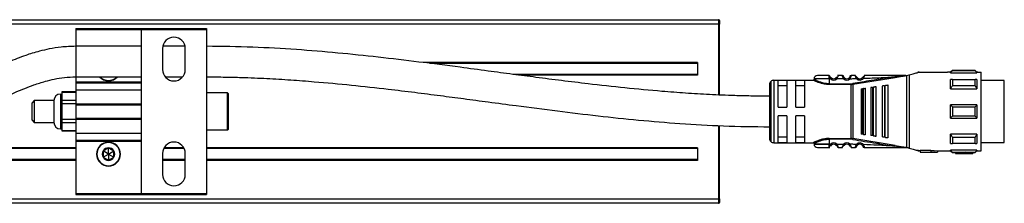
# Model space of a CAD drawing. Header units: millimetres. Extents: x -498 to 1961, y 417 to 918.
# Tile 11 of 18: x 293 to 519, y 417 to 459. Entities that reach past the tile are written whole.
import ezdxf

# ---------------------------------------------------------------- set-up
doc = ezdxf.new("R2010")
doc.units = ezdxf.units.MM

# ---------------------------------------------------------------- blocks, each defined once
blk = doc.blocks.new('Drawing View3')
at = {"color": 7, "linetype": 'Continuous', "lineweight": 25}
for p, q in [((-117.3, 6.08), (382.3, 6.08)), ((382.3, 5.08), (-117.3, 5.08)), ((382.3, 6.08), (382.3, 5.08)), ((382.3, 5.08), (382.5, 5.08)), ((382.3, 5.08), (382.3, -11.15)), ((382.5, 5.88), (382.5, 5.08)), ((382.5, -11.15), (382.5, 5.08)), ((235, 4.08), (250, 4.08)), ((235, 4.08), (235, 3.88)), ((235, 3.88), (250, 3.88)), ((235, 3.88), (235, 0)), ((250, 4.08), (265, 4.08)), ((250, 4.08), (250, 3.83)), ((250, 3.83), (265, 3.83)), ((250, 3.83), (250, -33.67)), ((265, 4.08), (265, 3.83)), ((265, 3.83), (265, -33.67)), ((250, 0), (235, 0)), ((235, 0), (235, -7)), ((254.9, -0.52), (254.9, -5.32)), ((260.05, 0), (254.95, 0)), ((260.1, -5.32), (260.1, -0.52)), ((377.5, -3.72), (314.58, -3.72)), ((377.5, -3.92), (316.14, -3.92)), ((377.5, -3.72), (377.5, -6.62)), ((377.5, -6.42), (335.18, -6.42)), ((377.5, -6.62), (336.71, -6.62)), ((407.7, -6.68), (407.69, -6.67)), ((407.7, -6.69), (407.7, -6.68)), ((410.69, -6.66), (409.71, -6.67)), ((425.22, -6.67), (425.43, -6.67)), ((425.45, -23.17), (425.45, -6.66)), ((425.5, -6.66), (426.02, -6.52)), ((426.02, -6.52), (426.02, -23.31)), ((428.27, -5.92), (428, -5.92)), ((428, -5.92), (428, -5.99)), ((428.27, -5.92), (434.79, -5.92)), ((435.5, -5.92), (434.79, -5.92)), ((435.9, -5.52), (435.5, -5.92)), ((435.5, -6.04), (435.5, -5.92)), ((435.5, -6.04), (441.5, -6.04)), ((441.1, -5.52), (435.9, -5.52)), ((441.1, -5.58), (435.9, -5.58)), ((441.5, -5.92), (441.1, -5.52)), ((441.1, -5.58), (441.1, -5.52)), ((441.7, -5.92), (441.5, -5.92)), ((441.5, -5.92), (441.5, -6.04)), ((441.7, -5.92), (442.5, -5.92)), ((442.5, -23.92), (442.5, -5.92)), ((235, -7), (250, -7)), ((235, -7), (235, -8.14)), ((235, -8.14), (250, -8.14)), ((235, -8.14), (235, -8.34)), ((235, -8.34), (250, -8.34)), ((235, -8.34), (235, -9.93)), ((242.5, -7.82), (242.5, -7.92)), ((255.52, -7), (259.48, -7)), ((394, -8.77), (394, -21.07)), ((394.29, -8.06), (394.29, -21.77)), ((395, -7.77), (395, -22.07)), ((395, -7.77), (404, -7.77)), ((398, -7.84), (396, -7.84)), ((396, -13.92), (396, -7.84)), ((396, -9), (398, -9)), ((398, -7.84), (398, -13.92)), ((400, -13.92), (400, -7.84)), ((402, -7.84), (400, -7.84)), ((400, -9), (402, -9)), ((402, -7.84), (402, -13.92)), ((407.7, -7.47), (407.7, -8.56)), ((408.02, -7.47), (407.7, -7.47)), ((407.7, -8.56), (412.67, -8.56)), ((412.67, -8.74), (407.7, -8.74)), ((408.02, -7.47), (408.21, -7.24)), ((410.99, -7.44), (409.39, -7.46)), ((410.99, -7.44), (411.19, -7.22)), ((412.24, -7.22), (412.22, -7.2)), ((412.42, -6.88), (412.41, -6.91)), ((412.67, -8.56), (412.67, -8.74)), ((412.67, -21.09), (412.67, -8.74)), ((413.07, -8.53), (413.1, -8.7)), ((413.1, -8.7), (422.76, -7.14)), ((413.1, -8.7), (413.1, -21.13)), ((414.13, -7.19), (414.15, -7.18)), ((415.3, -7.15), (415.28, -7.14)), ((420.6, -8.99), (420.51, -9.01)), ((420.51, -20.83), (420.51, -9.01)), ((421.2, -20.92), (421.2, -8.92)), ((422.76, -7.14), (424.36, -6.87)), ((435.9, -7.56), (441.1, -7.56)), ((441.5, -7.58), (441.5, -9.7)), ((447.8, -7.79), (442.5, -7.79)), ((447.8, -10.72), (447.8, -7.79)), ((231.5, -10.92), (231.5, -10.92)), ((231.5, -10.92), (231.5, -18.92)), ((231.5, -10.92), (231.8, -10.92)), ((235, -10.45), (231.8, -10.45)), ((231.8, -10.45), (231.8, -10.59)), ((231.8, -10.59), (231.8, -11.45)), ((235, -10.59), (231.8, -10.59)), ((235, -9.93), (250, -9.93)), ((235, -9.93), (235, -13.15)), ((269.8, -10.67), (265, -10.67)), ((269.8, -19.17), (269.8, -10.67)), ((269.8, -10.67), (270, -10.87)), ((270, -18.97), (270, -10.87)), ((415, -9.73), (415, -20.1)), ((415.34, -9.69), (415.54, -9.66)), ((415.34, -9.69), (415.34, -20.14)), ((416, -20.23), (416, -9.6)), ((417.2, -9.44), (417.2, -20.39)), ((417.63, -9.39), (417.83, -9.36)), ((417.63, -9.39), (417.63, -20.44)), ((418.4, -20.55), (418.4, -9.29)), ((419.8, -9.1), (419.8, -20.73)), ((420.31, -9.03), (420.31, -20.8)), ((435.5, -9.7), (441.5, -9.7)), ((441.1, -9.04), (435.9, -9.04)), ((447.8, -22.04), (447.8, -10.72)), ((225.5, -12.42), (225, -12.92)), ((225, -16.92), (225, -12.92)), ((225.5, -12.42), (225.5, -17.42)), ((230, -12.42), (225.5, -12.42)), ((230, -12.42), (230, -17.42)), ((230, -12.42), (230, -12.42)), ((231.8, -11.45), (231.8, -12.32)), ((231.8, -12.32), (235, -12.32)), ((231.8, -12.32), (231.8, -13.18)), ((235, -13.18), (231.8, -13.18)), ((231.8, -13.18), (231.8, -14.92)), ((235, -13.15), (250, -13.15)), ((235, -13.15), (235, -13.42)), ((235, -13.42), (250, -13.42)), ((235, -13.42), (235, -16.42)), ((441.5, -13.42), (435.5, -13.42)), ((441.5, -13.42), (441.5, -16.42)), ((231.8, -14.92), (231.8, -16.65)), ((396, -13.92), (398, -13.92)), ((400, -13.92), (402, -13.92)), ((435.9, -13.86), (441.1, -13.86)), ((225, -16.92), (225.5, -17.42)), ((225.5, -17.42), (230, -17.42)), ((231.8, -16.65), (235, -16.65)), ((231.8, -16.65), (231.8, -17.51)), ((235, -17.51), (231.8, -17.51)), ((231.8, -17.51), (231.8, -18.38)), ((235, -16.42), (250, -16.42)), ((235, -16.42), (235, -16.68)), ((235, -16.68), (250, -16.68)), ((235, -16.68), (235, -19.9)), ((398, -15.92), (396, -15.92)), ((396, -22), (396, -15.92)), ((398, -15.92), (398, -22)), ((402, -15.92), (400, -15.92)), ((400, -22), (400, -15.92)), ((402, -15.92), (402, -22)), ((435.5, -16.42), (441.5, -16.42)), ((441.1, -15.97), (435.9, -15.97)), ((231.5, -18.92), (231.8, -18.92)), ((231.8, -18.38), (231.8, -19.25)), ((231.8, -19.25), (235, -19.25)), ((231.8, -19.25), (231.8, -19.38)), ((231.8, -19.38), (235, -19.38)), ((235, -19.9), (250, -19.9)), ((235, -19.9), (235, -21.49)), ((269.8, -19.17), (265, -19.17)), ((269.8, -19.17), (270, -18.97)), ((382.3, -18.14), (382.3, -34.92)), ((382.5, -34.92), (382.5, -18.15)), ((415.54, -20.17), (415.34, -20.14)), ((435.5, -22.25), (435.5, -20.13)), ((441.5, -20.13), (435.5, -20.13)), ((235, -21.49), (250, -21.49)), ((235, -21.49), (235, -21.69)), ((235, -21.69), (250, -21.69)), ((235, -21.69), (235, -33.72)), ((242.5, -22.02), (242.5, -21.92)), ((395, -22.07), (404, -22.07)), ((398, -20.83), (396, -20.83)), ((396, -22), (398, -22)), ((402, -20.83), (400, -20.83)), ((400, -22), (402, -22)), ((407.7, -21.09), (412.67, -21.09)), ((412.67, -21.27), (407.7, -21.27)), ((407.7, -22.37), (408.02, -22.37)), ((409.39, -22.37), (409.19, -22.6)), ((409.39, -22.37), (410.99, -22.39)), ((412.43, -22.42), (412.22, -22.63)), ((412.67, -21.27), (412.67, -21.09)), ((413.07, -21.3), (413.1, -21.13)), ((422.76, -22.69), (413.1, -21.13)), ((415.28, -22.69), (415.51, -22.5)), ((417.83, -20.47), (417.63, -20.44)), ((420.51, -20.83), (420.31, -20.8)), ((420.51, -20.83), (420.6, -20.84)), ((435.9, -20.79), (441.1, -20.79)), ((441.1, -22.27), (435.9, -22.27)), ((442.5, -22.04), (447.8, -22.04)), ((235, -23.22), (195, -23.22)), ((235, -23.42), (195, -23.42)), ((242.5, -24.67), (241.26, -23.95)), ((241.26, -25.38), (242.5, -24.67)), ((242.5, -24.67), (242.5, -23.23)), ((242.5, -24.67), (243.74, -23.95)), ((242.5, -24.67), (242.5, -26.1)), ((242.5, -24.67), (243.74, -25.38)), ((254.9, -24.52), (254.9, -29.32)), ((259.86, -23.42), (255.14, -23.42)), ((259.75, -23.22), (255.25, -23.22)), ((260.1, -29.32), (260.1, -24.52)), ((377.5, -23.22), (265, -23.22)), ((377.5, -23.42), (265, -23.42)), ((377.5, -23.22), (377.5, -26.12)), ((407.69, -23.17), (407.7, -23.14)), ((409.71, -23.16), (410.69, -23.17)), ((411.18, -22.6), (411.19, -22.61)), ((414.13, -22.64), (414.15, -22.66)), ((425.22, -23.17), (424.99, -23.17)), ((425.22, -23.17), (425.45, -23.17)), ((428, -23.84), (428, -23.92)), ((428, -23.92), (428.27, -23.92)), ((428.5, -23.92), (428.27, -23.92)), ((431, -23.88), (428.5, -23.88)), ((428.5, -23.88), (428.5, -24.19)), ((428.5, -24.19), (428.5, -24.22)), ((428.5, -24.19), (431, -24.19)), ((428.5, -24.22), (432.5, -24.22)), ((431, -23.8), (432.5, -23.92)), ((431, -23.8), (431, -24.1)), ((431, -24.1), (432.5, -24.22)), ((431, -24.1), (431, -24.19)), ((432.5, -23.92), (434.79, -23.92)), ((432.5, -23.92), (432.5, -24.22)), ((434.8, -23.92), (435.5, -23.92)), ((441.5, -23.79), (435.5, -23.79)), ((435.5, -23.92), (435.9, -24.32)), ((435.9, -24.26), (441.1, -24.26)), ((435.9, -24.26), (435.9, -24.32)), ((435.9, -24.32), (436.6, -24.32)), ((439, -24.3), (436.6, -24.3)), ((436.6, -24.3), (436.6, -24.5)), ((436.6, -24.5), (436.6, -24.52)), ((436.6, -24.5), (439, -24.5)), ((436.6, -24.52), (440.6, -24.52)), ((439, -24.26), (439, -24.46)), ((439, -24.46), (439, -24.5)), ((440.6, -24.32), (441.1, -24.32)), ((440.6, -24.32), (440.6, -24.52)), ((441.1, -24.32), (441.5, -23.92)), ((441.5, -23.79), (441.5, -23.92)), ((441.5, -23.92), (441.7, -23.92)), ((441.7, -23.92), (442.5, -23.92)), ((235, -25.92), (195, -25.92)), ((235, -26.12), (195, -26.12)), ((260.1, -25.92), (254.9, -25.92)), ((260.1, -26.12), (254.9, -26.12)), ((377.5, -25.92), (265, -25.92)), ((377.5, -26.12), (265, -26.12)), ((242.5, -27.32), (242.5, -27.42)), ((235, -33.72), (250, -33.72)), ((235, -33.72), (235, -33.92)), ((250, -33.67), (250, -33.92)), ((250, -33.67), (265, -33.67)), ((265, -33.67), (265, -33.92)), ((-117.3, -34.92), (382.3, -34.92)), ((382.3, -35.92), (-117.3, -35.92)), ((235, -33.92), (250, -33.92)), ((250, -33.92), (265, -33.92)), ((382.3, -34.92), (382.3, -35.92)), ((382.5, -34.92), (382.3, -34.92)), ((382.5, -34.92), (382.5, -35.72))]:
    blk.add_line(p, q, dxfattribs=at)
at = {"color": 7, "linetype": 'Continuous', "lineweight": 25, "flags": 128}
for points in [[(407.7, -7.47), (406.71, -7.47), (405.81, -7.47), (405.05, -7.47), (404.52, -7.47), (404.24, -7.47), (404.2, -7.47)], [(420.31, -9.03), (420.43, -9.02), (420.51, -9.01)], [(435.5, -9.7), (435.5, -9.4), (435.5, -9.11), (435.5, -8.82), (435.5, -8.55), (435.5, -8.29), (435.5, -8.04), (435.5, -7.8), (435.5, -7.58)], [(435.9, -7.56), (435.9, -7.73), (435.9, -7.9), (435.9, -8.08), (435.9, -8.26), (435.9, -8.45), (435.9, -8.64), (435.9, -8.84), (435.9, -9.04)], [(441.1, -9.04), (441.1, -8.84), (441.1, -8.64), (441.1, -8.45), (441.1, -8.26), (441.1, -8.08), (441.1, -7.9), (441.1, -7.73), (441.1, -7.56)], [(415.54, -20.17), (415.54, -19), (415.54, -17.71), (415.54, -16.33), (415.54, -14.92), (415.54, -13.5), (415.54, -12.12), (415.54, -10.83), (415.54, -9.66)], [(417.83, -20.47), (417.83, -19.24), (417.83, -17.88), (417.83, -16.42), (417.83, -14.92), (417.83, -13.41), (417.83, -11.96), (417.83, -10.59), (417.83, -9.36)], [(435.5, -16.42), (435.5, -16.04), (435.5, -15.67), (435.5, -15.29), (435.5, -14.92), (435.5, -14.54), (435.5, -14.16), (435.5, -13.79), (435.5, -13.42)], [(435.9, -13.86), (435.9, -14.12), (435.9, -14.39), (435.9, -14.65), (435.9, -14.92), (435.9, -15.18), (435.9, -15.45), (435.9, -15.71), (435.9, -15.97)], [(441.1, -15.97), (441.1, -15.71), (441.1, -15.45), (441.1, -15.18), (441.1, -14.92), (441.1, -14.65), (441.1, -14.39), (441.1, -14.12), (441.1, -13.86)], [(441.5, -20.13), (441.5, -20.43), (441.5, -20.73), (441.5, -21.01), (441.5, -21.28), (441.5, -21.54), (441.5, -21.79), (441.5, -22.03), (441.5, -22.25)], [(407.7, -22.37), (406.71, -22.37), (405.81, -22.37), (405.05, -22.37), (404.52, -22.37), (404.24, -22.37), (404.2, -22.37)], [(404.2, -22.37), (404.24, -22.37), (404.52, -22.37), (405.05, -22.37), (405.81, -22.37), (406.71, -22.37), (407.7, -22.37)], [(407.7, -21.27), (407.7, -21.88), (407.7, -22.37)], [(435.9, -20.79), (435.9, -21), (435.9, -21.19), (435.9, -21.38), (435.9, -21.57), (435.9, -21.75), (435.9, -21.93), (435.9, -22.1), (435.9, -22.27)], [(441.1, -22.27), (441.1, -22.1), (441.1, -21.93), (441.1, -21.75), (441.1, -21.57), (441.1, -21.38), (441.1, -21.19), (441.1, -21), (441.1, -20.79)], [(435.5, -23.92), (435.5, -23.91), (435.5, -23.88), (435.5, -23.84), (435.5, -23.79)], [(441.1, -24.32), (441.1, -24.31), (441.1, -24.3), (441.1, -24.28), (441.1, -24.26)]]:
    blk.add_lwpolyline(points, dxfattribs=at)
at = {"color": 7, "linetype": 'Continuous', "lineweight": 25}
for centre, radius, start, end in [((382.3, 5.88), 0.2, 0, 90), ((257.5, -0.52), 2.6, 0, 180), ((257.5, -5.32), 2.6, 180, 0), ((405, -7.47), 0.8, 89.9996, 179.9996), ((410.69, -6.97), 0.3, 16.6017, 90.0042), ((579, -5.52), 143.1, 179.9966, 180.0205), ((242.5, -5.17), 2.75, 221.8377, 270), ((242.5, -5.17), 2.65, 223.804, 270), ((242.5, -5.17), 2.65, 270, 316.196), ((242.5, -5.17), 2.75, 270, 318.1623), ((395, -8.77), 1, 135, 180), ((395, -8.77), 1, 90, 135), ((408.7, -6.67), 1.05, 229.5999, 310.9287), ((408.7, -6.67), 0.75, 229.5945, 310.9271), ((411.7, -6.67), 1.05, 227.6552, 314.3629), ((411.7, -6.67), 0.75, 227.6553, 314.363), ((412.67, -6.14), 2.43, 270.0027, 279.4582), ((414.7, -6.67), 1.05, 222.867, 320.7053), ((414.7, -6.67), 0.75, 222.867, 320.7053), ((231.5, -12.42), 1.5, 90, 180), ((231.5, -17.42), 1.5, 180, 270), ((242.5, -24.67), 2.75, 90, 270), ((242.5, -24.67), 2.65, 90, 270), ((242.5, -24.67), 2.75, 270, 90), ((242.5, -24.67), 2.65, 270, 90), ((257.5, -24.52), 2.6, 0, 180), ((395, -21.07), 1, 180, 225), ((395, -21.07), 1, 225, 270), ((405, -22.37), 0.8, 180.0004, 270.0004), ((408.7, -23.17), 1.05, 49.0731, 130.3811), ((408.7, -23.17), 0.75, 49.0731, 130.4057), ((411.7, -23.17), 1.05, 45.6392, 132.3453), ((411.7, -23.17), 0.75, 45.6374, 132.3465), ((412.67, -23.7), 2.43, 80.5416, 89.9931), ((414.7, -23.17), 1.05, 39.3083, 137.1337), ((414.7, -23.17), 0.75, 39.2948, 137.1337), ((242.5, -24.67), 1.43, 150, 210), ((242.5, -24.67), 1.44, 90, 150), ((242.5, -24.67), 1.44, 30, 90), ((242.5, -24.67), 1.43, 330, 30), ((242.5, -24.67), 1.44, 210, 270), ((242.5, -24.67), 1.44, 270, 330), ((257.5, -29.32), 2.6, 180, 0), ((382.3, -35.72), 0.2, 270, 0)]:
    blk.add_arc(centre, radius, start, end, dxfattribs=at)
for points, knots in [([(235, 0), (233.88, -0.04), (231.83, -0.1), (229.06, -0.55), (226.86, -1.06), (225.08, -1.57), (222.69, -2.35), (219.43, -3.61), (215.34, -5.44), (211.27, -7.3), (207.86, -8.72), (204.91, -9.76), (202.56, -10.45), (200.11, -10.98), (197.66, -11.34), (195.92, -11.39), (195, -11.42)], [0, 0, 0, 0, 0.078721, 0.144176, 0.197535, 0.239448, 0.275912, 0.376903, 0.490585, 0.600624, 0.701794, 0.757601, 0.825444, 0.877392, 0.935219, 1, 1, 1, 1]), ([(394, -11.42), (392.56, -11.41), (389.92, -11.39), (386.28, -11.3), (383.13, -11.19), (380.26, -11.06), (377.49, -10.9), (374.76, -10.73), (372.05, -10.53), (364.59, -9.94), (356.02, -9.04), (346.4, -7.87), (340.66, -7.14), (335.04, -6.4), (329.26, -5.63), (322.08, -4.67), (313.7, -3.59), (304.35, -2.47), (294.99, -1.5), (285.41, -0.71), (275.39, -0.13), (268.53, -0.04), (265, 0)], [0, 0, 0, 0, 0.033224, 0.061182, 0.084313, 0.106182, 0.127578, 0.148558, 0.169474, 0.19039, 0.321875, 0.368841, 0.414695, 0.455852, 0.500187, 0.549784, 0.623498, 0.69575, 0.767883, 0.841281, 0.918325, 1, 1, 1, 1]), ([(407.69, -6.67), (407.34, -6.67), (406.63, -6.67), (405.74, -6.67), (405.12, -6.67), (405.04, -6.67), (405, -6.67)], [0, 0, 0, 0, 0.25, 0.499999, 0.75, 1, 1, 1, 1]), ([(407.7, -7.47), (407.7, -7.38), (407.7, -7.2), (407.7, -6.97), (407.7, -6.79), (407.7, -6.72), (407.7, -6.69)], [0, 0, 0, 0, 0.25, 0.5, 0.75, 1, 1, 1, 1]), ([(407.7, -6.69), (407.7, -6.72), (407.71, -6.77), (407.74, -6.87), (407.75, -6.9)], [0, 0, 0, 0, 0.6620007, 1, 1, 1, 1]), ([(409.71, -6.67), (409.71, -6.67), (409.7, -6.68), (409.69, -6.74), (409.66, -6.84), (409.61, -6.99), (409.54, -7.2), (409.44, -7.38), (409.39, -7.46)], [0, 0, 0, 0, 0.144729, 0.283823, 0.416344, 0.542823, 0.779088, 1, 1, 1, 1]), ([(409.71, -6.67), (409.67, -6.67), (409.62, -6.67), (409.58, -6.7), (409.56, -6.71)], [0, 0, 0, 0, 0.608644, 1, 1, 1, 1]), ([(410.99, -7.44), (410.94, -7.34), (410.85, -7.2), (410.79, -7.02), (410.75, -6.9), (410.72, -6.8), (410.7, -6.72), (410.69, -6.67), (410.69, -6.67), (410.69, -6.66)], [0, 0, 0, 0, 0.260575, 0.380139, 0.506889, 0.633746, 0.751654, 0.873628, 1, 1, 1, 1]), ([(410.85, -6.76), (410.83, -6.75), (410.79, -6.73), (410.74, -6.73), (410.71, -6.73), (410.7, -6.73)], [0, 0, 0, 0, 0.4245237, 0.8401709, 1, 1, 1, 1]), ([(410.93, -6.78), (410.92, -6.77), (410.89, -6.74), (410.85, -6.75), (410.8, -6.8), (410.78, -6.87), (410.77, -6.9)], [0, 0, 0, 0, 0.224534, 0.468361, 0.728158, 1, 1, 1, 1]), ([(412.71, -6.67), (412.7, -6.67), (412.7, -6.68), (412.69, -6.72), (412.67, -6.79), (412.65, -6.89), (412.61, -7.01), (412.55, -7.19), (412.48, -7.33), (412.43, -7.42)], [0, 0, 0, 0, 0.130596, 0.243598, 0.365223, 0.490036, 0.623138, 0.753138, 1, 1, 1, 1]), ([(412.63, -6.9), (412.62, -6.86), (412.6, -6.79), (412.55, -6.75), (412.51, -6.74), (412.48, -6.77), (412.47, -6.79)], [0, 0, 0, 0, 0.272663, 0.533197, 0.776768, 1, 1, 1, 1]), ([(412.69, -6.73), (412.68, -6.73), (412.66, -6.73), (412.61, -6.73), (412.57, -6.75), (412.55, -6.75)], [0, 0, 0, 0, 0.138915, 0.565007, 1, 1, 1, 1]), ([(412.65, -6.88), (412.67, -6.82), (412.69, -6.73), (412.7, -6.68), (412.7, -6.67), (412.71, -6.67)], [0, 0, 0, 0, 0.461752, 0.729508, 1, 1, 1, 1]), ([(413.69, -6.67), (413.51, -6.67), (413.18, -6.67), (412.85, -6.67), (412.71, -6.67)], [0, 0, 0, 0, 0.559996, 1, 1, 1, 1]), ([(413.93, -7.38), (413.89, -7.29), (413.82, -7.16), (413.77, -6.99), (413.72, -6.85), (413.7, -6.74), (413.69, -6.68), (413.69, -6.67), (413.69, -6.67)], [0, 0, 0, 0, 0.254121, 0.381809, 0.507323, 0.736087, 0.865704, 1, 1, 1, 1]), ([(415.71, -6.67), (415.7, -6.67), (415.7, -6.68), (415.69, -6.72), (415.68, -6.8), (415.67, -6.84)], [0, 0, 0, 0, 0.2940392, 0.5784955, 1, 1, 1, 1]), ([(424.99, -6.67), (423.26, -6.67), (420.17, -6.67), (417.07, -6.67), (415.71, -6.67)], [0, 0, 0, 0, 0.55991, 1, 1, 1, 1]), ([(424.81, -6.73), (424.57, -6.75), (423.88, -6.83), (423.19, -6.91), (422.73, -6.96)], [0, 0, 0, 0, 0.336936, 1, 1, 1, 1]), ([(424.36, -6.87), (424.54, -6.84), (424.82, -6.79), (425.12, -6.73), (425.21, -6.69), (425.22, -6.68), (425.23, -6.68), (425.22, -6.67), (425.22, -6.67), (425.22, -6.67)], [0, 0, 0, 0, 0.58312, 0.906043, 0.937577, 0.954765, 0.969696, 0.984198, 1, 1, 1, 1]), ([(424.99, -6.67), (425.05, -6.67), (425.11, -6.67), (425.18, -6.67), (425.19, -6.67), (425.2, -6.67), (425.2, -6.67), (425.2, -6.68), (425.2, -6.68), (425.2, -6.68), (425.2, -6.68), (425.18, -6.68), (425.04, -6.7), (424.91, -6.71), (424.81, -6.73)], [0, 0, 0, 0, 0.265411, 0.325307, 0.338215, 0.348853, 0.353315, 0.357365, 0.359355, 0.361401, 0.36591, 0.37717, 0.482443, 1, 1, 1, 1]), ([(425.45, -6.66), (425.45, -6.67), (425.44, -6.67), (425.43, -6.67), (425.43, -6.67)], [0, 0, 0, 0, 0.552396, 1, 1, 1, 1]), ([(425.45, -6.66), (425.46, -6.66), (425.48, -6.66), (425.49, -6.66), (425.5, -6.66)], [0, 0, 0, 0, 0.500614, 1, 1, 1, 1]), ([(426.02, -6.52), (426.42, -6.41), (427.22, -6.2), (427.74, -6.06), (428, -5.99)], [0, 0, 0, 0, 0.503559, 1, 1, 1, 1]), ([(428, -5.99), (428.09, -5.96), (428.24, -5.92), (428.26, -5.92), (428.27, -5.92)], [0, 0, 0, 0, 0.597948, 1, 1, 1, 1]), ([(435.5, -6.04), (435.57, -5.95), (435.7, -5.8), (435.84, -5.64), (435.9, -5.58)], [0, 0, 0, 0, 0.553792, 1, 1, 1, 1]), ([(441.1, -5.58), (441.18, -5.66), (441.31, -5.82), (441.44, -5.97), (441.5, -6.04)], [0, 0, 0, 0, 0.5661892, 1, 1, 1, 1]), ([(195, -18.42), (196.14, -18.38), (198.25, -18.32), (201.1, -17.91), (203.42, -17.43), (205.28, -16.95), (207.72, -16.21), (211.02, -15.01), (215.18, -13.22), (219.3, -11.33), (222.69, -9.85), (225.56, -8.76), (227.81, -8.04), (230.15, -7.48), (232.47, -7.08), (234.13, -7.03), (235, -7)], [0, 0, 0, 0, 0.0805515, 0.1478957, 0.2033778, 0.2477447, 0.2846494, 0.3855535, 0.4995613, 0.6116286, 0.7143217, 0.7676983, 0.8333568, 0.8835114, 0.938755, 1, 1, 1, 1]), ([(265, -7), (266.44, -7.01), (269.09, -7.02), (272.74, -7.11), (275.89, -7.22), (278.76, -7.36), (281.54, -7.51), (284.27, -7.68), (286.97, -7.88), (294.44, -8.46), (303.01, -9.36), (312.63, -10.52), (318.38, -11.25), (324.01, -11.99), (329.78, -12.76), (336.95, -13.71), (345.32, -14.8), (354.68, -15.93), (364.04, -16.91), (373.62, -17.7), (383.62, -18.29), (390.47, -18.37), (394, -18.42)], [0, 0, 0, 0, 0.0332662, 0.0612907, 0.08448, 0.1063617, 0.1277728, 0.1487614, 0.1696772, 0.1905935, 0.3220772, 0.3690423, 0.4150223, 0.4562768, 0.5004102, 0.5499221, 0.623702, 0.6959778, 0.7681078, 0.8414487, 0.9184179, 1, 1, 1, 1]), ([(404.2, -7.56), (404.2, -7.59), (404.19, -7.63), (404.17, -7.68), (404.14, -7.71), (404.11, -7.74), (404.06, -7.76), (404.02, -7.76), (403.99, -7.77)], [0, 0, 0, 0, 0.239931, 0.369377, 0.501524, 0.633446, 0.762247, 1, 1, 1, 1]), ([(406.71, -8.66), (406.62, -8.64), (406.28, -8.6), (405.73, -8.45), (405.11, -8.25), (404.61, -8.05), (404.26, -7.89), (404.03, -7.78), (404.01, -7.77), (404, -7.77)], [0, 0, 0, 0, 0.0580046, 0.2213829, 0.3879962, 0.55011, 0.7130068, 0.8648686, 1, 1, 1, 1]), ([(407.7, -8.56), (407.48, -8.56), (407.01, -8.54), (406.27, -8.4), (405.67, -8.22), (405, -7.96), (404.51, -7.73), (404.26, -7.6), (404.18, -7.55), (404.2, -7.57), (404.2, -7.57)], [0, 0, 0, 0, 0.119643, 0.249053, 0.420317, 0.499119, 0.748929, 0.878027, 0.999989, 1, 1, 1, 1]), ([(407.7, -8.74), (407.5, -8.74), (407.16, -8.73), (406.84, -8.68), (406.71, -8.66)], [0, 0, 0, 0, 0.575662, 1, 1, 1, 1]), ([(408.2, -7.26), (408.15, -7.23), (408.07, -7.18), (407.96, -7.1), (407.88, -7.02), (407.81, -6.95), (407.77, -6.91), (407.75, -6.89)], [0, 0, 0, 0, 0.304592, 0.475762, 0.660934, 0.858724, 1, 1, 1, 1]), ([(408.2, -7.26), (408.15, -7.23), (408.07, -7.18), (407.96, -7.1), (407.88, -7.02), (407.81, -6.95), (407.77, -6.91), (407.75, -6.89)], [0, 0, 0, 0, 0.305354, 0.476954, 0.662588, 0.860872, 1, 1, 1, 1]), ([(407.75, -6.9), (407.76, -6.93), (407.78, -7.01), (407.86, -7.22), (407.97, -7.38), (408.02, -7.47)], [0, 0, 0, 0, 0.189153, 0.574673, 1, 1, 1, 1]), ([(409.37, -7.01), (409.37, -7.01), (409.36, -7.02), (409.33, -7.07), (409.3, -7.12), (409.25, -7.18), (409.21, -7.21), (409.19, -7.23)], [0, 0, 0, 0, 0.05277, 0.298048, 0.531365, 0.762116, 1, 1, 1, 1]), ([(410.98, -7.1), (410.98, -7.06), (410.97, -6.99), (410.97, -6.93), (410.98, -6.9), (410.98, -6.91), (410.98, -6.91)], [0, 0, 0, 0, 0.341782, 0.667757, 0.972953, 1, 1, 1, 1]), ([(411.18, -7.24), (411.16, -7.22), (411.11, -7.17), (411.05, -7.09), (411, -7), (410.98, -6.96), (410.97, -6.93)], [0, 0, 0, 0, 0.237806, 0.481918, 0.735525, 1, 1, 1, 1]), ([(411.19, -7.22), (411.17, -7.2), (411.13, -7.16), (411.08, -7.1), (411.05, -7.04), (411.01, -6.97), (410.98, -6.89), (410.98, -6.89), (410.98, -6.88)], [0, 0, 0, 0, 0.128473, 0.244247, 0.350551, 0.471184, 0.69326, 1, 1, 1, 1]), ([(412.43, -6.93), (412.42, -6.95), (412.4, -7), (412.36, -7.07), (412.3, -7.15), (412.26, -7.2), (412.24, -7.22)], [0, 0, 0, 0, 0.264832, 0.518399, 0.762522, 1, 1, 1, 1]), ([(412.43, -7.42), (412.41, -7.39), (412.35, -7.33), (412.28, -7.26), (412.24, -7.22), (412.24, -7.22), (412.24, -7.22)], [0, 0, 0, 0, 0.325293, 0.650586, 0.975879, 1, 1, 1, 1]), ([(412.47, -6.79), (412.47, -6.79), (412.44, -6.81), (412.43, -6.85), (412.42, -6.88)], [0, 0, 0, 0, 0.1013506, 1, 1, 1, 1]), ([(412.42, -6.91), (412.42, -6.91), (412.43, -6.92), (412.43, -6.98), (412.43, -7.05), (412.43, -7.08)], [0, 0, 0, 0, 0.302275, 0.642106, 1, 1, 1, 1]), ([(412.43, -7.42), (412.71, -7.41), (413.21, -7.4), (413.71, -7.39), (413.93, -7.38)], [0, 0, 0, 0, 0.560003, 1, 1, 1, 1]), ([(412.67, -8.74), (412.71, -8.74), (412.78, -8.74), (412.85, -8.73), (412.88, -8.73)], [0, 0, 0, 0, 0.559726, 1, 1, 1, 1]), ([(413.1, -8.7), (413.06, -8.71), (412.99, -8.72), (412.91, -8.73), (412.88, -8.73)], [0, 0, 0, 0, 0.559933, 1, 1, 1, 1]), ([(422.73, -6.96), (420.93, -7.25), (417.7, -7.77), (414.48, -8.3), (413.07, -8.53)], [0, 0, 0, 0, 0.5601316, 1, 1, 1, 1]), ([(414.14, -7.19), (414.12, -7.18), (414.08, -7.15), (414.01, -7.1), (413.93, -7.04), (413.86, -6.97), (413.79, -6.9), (413.75, -6.86), (413.73, -6.85)], [0, 0, 0, 0, 0.142352, 0.295226, 0.460121, 0.637791, 0.827041, 1, 1, 1, 1]), ([(413.93, -7.38), (413.96, -7.35), (414.02, -7.3), (414.09, -7.23), (414.13, -7.2), (414.13, -7.19), (414.13, -7.19)], [0, 0, 0, 0, 0.329331, 0.658662, 0.987992, 1, 1, 1, 1]), ([(415.67, -6.84), (415.65, -6.85), (415.61, -6.89), (415.55, -6.95), (415.48, -7.01), (415.41, -7.07), (415.35, -7.12), (415.31, -7.14), (415.29, -7.16)], [0, 0, 0, 0, 0.165586, 0.356662, 0.535912, 0.702186, 0.856372, 1, 1, 1, 1]), ([(415.51, -7.33), (415.48, -7.31), (415.42, -7.26), (415.35, -7.19), (415.3, -7.16), (415.3, -7.15), (415.3, -7.15)], [0, 0, 0, 0, 0.329696, 0.659392, 0.989088, 1, 1, 1, 1]), ([(415.67, -6.84), (415.67, -6.85), (415.66, -6.88), (415.64, -6.97), (415.6, -7.12), (415.55, -7.25), (415.51, -7.33)], [0, 0, 0, 0, 0.069566, 0.299348, 0.533277, 1, 1, 1, 1]), ([(415.51, -7.33), (416.86, -7.28), (419.27, -7.18), (421.67, -7.03), (422.73, -6.96)], [0, 0, 0, 0, 0.560035, 1, 1, 1, 1]), ([(421.2, -8.92), (421.19, -8.92), (421.17, -8.92), (421.02, -8.94), (420.85, -8.96), (420.71, -8.98), (420.63, -8.99), (420.6, -8.99)], [0, 0, 0, 0, 0.325938, 0.603471, 0.815327, 0.910521, 1, 1, 1, 1]), ([(422.73, -6.96), (422.73, -6.97), (422.74, -6.99), (422.74, -7.03), (422.75, -7.07), (422.76, -7.12), (422.76, -7.14), (422.76, -7.14)], [0, 0, 0, 0, 0.091603, 0.249514, 0.4999, 0.764636, 1, 1, 1, 1]), ([(435.9, -7.56), (435.82, -7.57), (435.69, -7.57), (435.56, -7.58), (435.5, -7.58)], [0, 0, 0, 0, 0.566189, 1, 1, 1, 1]), ([(441.5, -7.58), (441.43, -7.58), (441.3, -7.57), (441.16, -7.57), (441.1, -7.56)], [0, 0, 0, 0, 0.553792, 1, 1, 1, 1]), ([(415, -9.73), (415.01, -9.73), (415.02, -9.73), (415.1, -9.72), (415.2, -9.71), (415.28, -9.7), (415.32, -9.69), (415.34, -9.69)], [0, 0, 0, 0, 0.323921, 0.5874, 0.803788, 0.901229, 1, 1, 1, 1]), ([(415.6, -9.66), (415.59, -9.66), (415.57, -9.66), (415.55, -9.66), (415.54, -9.66)], [0, 0, 0, 0, 0.559946, 1, 1, 1, 1]), ([(415.6, -9.66), (415.65, -9.65), (415.75, -9.64), (415.88, -9.62), (415.98, -9.61), (415.99, -9.6), (416, -9.6)], [0, 0, 0, 0, 0.1848998, 0.4087119, 0.6859847, 1, 1, 1, 1]), ([(417.63, -9.39), (417.6, -9.39), (417.55, -9.4), (417.45, -9.41), (417.33, -9.43), (417.22, -9.44), (417.21, -9.44), (417.2, -9.44)], [0, 0, 0, 0, 0.097342, 0.196469, 0.405839, 0.669699, 1, 1, 1, 1]), ([(417.9, -9.35), (417.89, -9.35), (417.86, -9.36), (417.84, -9.36), (417.83, -9.36)], [0, 0, 0, 0, 0.559949, 1, 1, 1, 1]), ([(418.4, -9.29), (418.39, -9.29), (418.38, -9.29), (418.26, -9.3), (418.12, -9.32), (417.99, -9.34), (417.93, -9.35), (417.9, -9.35)], [0, 0, 0, 0, 0.3057903, 0.5705685, 0.8013867, 0.9041325, 1, 1, 1, 1]), ([(420.31, -9.03), (420.28, -9.04), (420.22, -9.05), (420.1, -9.06), (419.95, -9.08), (419.82, -9.1), (419.81, -9.1), (419.8, -9.1)], [0, 0, 0, 0, 0.095969, 0.193666, 0.400239, 0.664134, 1, 1, 1, 1]), ([(435.5, -9.7), (435.57, -9.58), (435.7, -9.36), (435.84, -9.14), (435.9, -9.04)], [0, 0, 0, 0, 0.553742, 1, 1, 1, 1]), ([(441.1, -9.04), (441.18, -9.16), (441.31, -9.38), (441.44, -9.6), (441.5, -9.7)], [0, 0, 0, 0, 0.566235, 1, 1, 1, 1]), ([(435.9, -13.86), (435.82, -13.78), (435.69, -13.63), (435.56, -13.48), (435.5, -13.42)], [0, 0, 0, 0, 0.566189, 1, 1, 1, 1]), ([(441.5, -13.42), (441.43, -13.5), (441.3, -13.65), (441.16, -13.79), (441.1, -13.86)], [0, 0, 0, 0, 0.553792, 1, 1, 1, 1]), ([(435.5, -16.42), (435.57, -16.33), (435.7, -16.18), (435.84, -16.04), (435.9, -15.97)], [0, 0, 0, 0, 0.553792, 1, 1, 1, 1]), ([(441.1, -15.97), (441.18, -16.06), (441.31, -16.2), (441.44, -16.35), (441.5, -16.42)], [0, 0, 0, 0, 0.5661892, 1, 1, 1, 1]), ([(415.34, -20.14), (415.32, -20.14), (415.28, -20.13), (415.2, -20.12), (415.1, -20.11), (415.02, -20.1), (415.01, -20.1), (415, -20.1)], [0, 0, 0, 0, 0.096571, 0.197429, 0.41274, 0.676188, 1, 1, 1, 1]), ([(415.54, -20.17), (415.55, -20.17), (415.57, -20.17), (415.59, -20.17), (415.6, -20.18)], [0, 0, 0, 0, 0.553505, 1, 1, 1, 1]), ([(415.6, -20.18), (415.62, -20.18), (415.67, -20.19), (415.76, -20.2), (415.88, -20.21), (415.98, -20.23), (415.99, -20.23), (416, -20.23)], [0, 0, 0, 0, 0.092113, 0.190371, 0.409273, 0.68628, 1, 1, 1, 1]), ([(435.9, -20.79), (435.82, -20.67), (435.69, -20.45), (435.56, -20.23), (435.5, -20.13)], [0, 0, 0, 0, 0.566235, 1, 1, 1, 1]), ([(441.5, -20.13), (441.43, -20.25), (441.3, -20.48), (441.16, -20.7), (441.1, -20.79)], [0, 0, 0, 0, 0.553742, 1, 1, 1, 1]), ([(403.99, -22.07), (404.02, -22.07), (404.06, -22.07), (404.11, -22.1), (404.14, -22.12), (404.17, -22.15), (404.19, -22.2), (404.2, -22.24), (404.2, -22.27)], [0, 0, 0, 0, 0.23785, 0.366664, 0.498577, 0.630701, 0.760116, 1, 1, 1, 1]), ([(407.7, -21.09), (407.48, -21.1), (407.02, -21.11), (406.32, -21.23), (405.63, -21.4), (405.04, -21.61), (404.56, -21.8), (404.23, -21.96), (404.02, -22.05), (404.01, -22.06), (404, -22.07)], [0, 0, 0, 0, 0.111654, 0.24051, 0.376183, 0.512093, 0.644057, 0.773959, 0.895726, 1, 1, 1, 1]), ([(404.2, -22.27), (404.2, -22.27), (404.18, -22.28), (404.26, -22.23), (404.51, -22.1), (405, -21.87), (405.5, -21.68), (405.87, -21.55), (406.35, -21.41), (407.01, -21.29), (407.48, -21.27), (407.7, -21.27)], [0, 0, 0, 0, 0.000007, 0.121941, 0.250995, 0.500733, 0.57951, 0.626115, 0.751023, 0.880401, 1, 1, 1, 1]), ([(407.7, -21.27), (407.48, -21.27), (407.01, -21.29), (406.27, -21.43), (405.67, -21.61), (405, -21.87), (404.52, -22.1), (404.24, -22.24), (404.21, -22.26), (404.2, -22.27)], [0, 0, 0, 0, 0.119652, 0.249058, 0.420348, 0.499129, 0.748943, 0.878056, 1, 1, 1, 1]), ([(407.7, -23.14), (407.7, -23.11), (407.7, -23.04), (407.7, -22.86), (407.7, -22.63), (407.7, -22.45), (407.7, -22.37)], [0, 0, 0, 0, 0.25, 0.5, 0.75, 1, 1, 1, 1]), ([(407.7, -23.14), (407.71, -23.1), (407.72, -23.04), (407.78, -22.84), (407.87, -22.6), (407.97, -22.45), (408.02, -22.37)], [0, 0, 0, 0, 0.255033, 0.493765, 0.735694, 1, 1, 1, 1]), ([(408.02, -22.37), (408.05, -22.4), (408.1, -22.46), (408.16, -22.53), (408.21, -22.58), (408.21, -22.59), (408.21, -22.59)], [0, 0, 0, 0, 0.25, 0.5, 0.75, 1, 1, 1, 1]), ([(409.39, -22.37), (409.45, -22.47), (409.53, -22.61), (409.61, -22.8), (409.66, -22.96), (409.69, -23.09), (409.7, -23.15), (409.71, -23.16), (409.71, -23.16)], [0, 0, 0, 0, 0.257236, 0.385592, 0.515018, 0.745451, 0.869592, 1, 1, 1, 1]), ([(409.71, -23.16), (409.71, -23.16), (409.7, -23.15), (409.69, -23.09), (409.66, -22.99), (409.62, -22.85), (409.54, -22.63), (409.44, -22.46), (409.39, -22.37)], [0, 0, 0, 0, 0.145861, 0.284683, 0.416939, 0.543177, 0.7791, 1, 1, 1, 1]), ([(410.69, -23.17), (410.69, -23.16), (410.69, -23.16), (410.71, -23.1), (410.73, -23.01), (410.77, -22.87), (410.85, -22.65), (410.95, -22.48), (410.99, -22.39)], [0, 0, 0, 0, 0.140832, 0.276128, 0.406355, 0.532039, 0.771082, 1, 1, 1, 1]), ([(410.99, -22.39), (411.02, -22.42), (411.07, -22.48), (411.14, -22.55), (411.17, -22.59), (411.18, -22.59), (411.18, -22.6)], [0, 0, 0, 0, 0.329544, 0.659087, 0.988631, 1, 1, 1, 1]), ([(413.93, -22.45), (413.65, -22.44), (413.15, -22.43), (412.65, -22.42), (412.43, -22.42)], [0, 0, 0, 0, 0.559997, 1, 1, 1, 1]), ([(412.43, -22.42), (412.48, -22.51), (412.56, -22.64), (412.62, -22.82), (412.66, -22.98), (412.69, -23.09), (412.7, -23.16), (412.7, -23.16), (412.71, -23.17)], [0, 0, 0, 0, 0.2520322, 0.3815015, 0.5119692, 0.7408691, 0.8685684, 1, 1, 1, 1]), ([(412.88, -21.1), (412.84, -21.1), (412.77, -21.09), (412.7, -21.09), (412.67, -21.09)], [0, 0, 0, 0, 0.560115, 1, 1, 1, 1]), ([(412.88, -21.1), (412.92, -21.11), (412.99, -21.11), (413.06, -21.12), (413.1, -21.13)], [0, 0, 0, 0, 0.560253, 1, 1, 1, 1]), ([(413.07, -21.3), (414.87, -21.6), (418.09, -22.13), (421.31, -22.64), (422.73, -22.87)], [0, 0, 0, 0, 0.5598813, 1, 1, 1, 1]), ([(413.73, -22.98), (413.73, -22.97), (413.74, -22.93), (413.77, -22.84), (413.82, -22.67), (413.89, -22.54), (413.93, -22.45)], [0, 0, 0, 0, 0.083735, 0.310847, 0.541557, 1, 1, 1, 1]), ([(413.93, -22.45), (413.96, -22.48), (414.02, -22.53), (414.09, -22.6), (414.13, -22.64), (414.13, -22.64), (414.13, -22.64)], [0, 0, 0, 0, 0.329444, 0.658887, 0.988331, 1, 1, 1, 1]), ([(422.73, -22.87), (421.39, -22.78), (418.98, -22.63), (416.57, -22.54), (415.51, -22.5)], [0, 0, 0, 0, 0.559911, 1, 1, 1, 1]), ([(415.51, -22.5), (415.55, -22.59), (415.62, -22.75), (415.68, -22.97), (415.7, -23.1), (415.7, -23.16), (415.71, -23.16), (415.71, -23.17)], [0, 0, 0, 0, 0.262172, 0.507602, 0.72834, 0.860106, 1, 1, 1, 1]), ([(417.63, -20.44), (417.6, -20.44), (417.55, -20.43), (417.45, -20.42), (417.33, -20.4), (417.22, -20.39), (417.21, -20.39), (417.2, -20.39)], [0, 0, 0, 0, 0.095358, 0.192264, 0.405805, 0.669689, 1, 1, 1, 1]), ([(417.83, -20.47), (417.84, -20.47), (417.87, -20.48), (417.89, -20.48), (417.9, -20.48)], [0, 0, 0, 0, 0.553052, 1, 1, 1, 1]), ([(417.9, -20.48), (417.93, -20.48), (417.99, -20.49), (418.11, -20.51), (418.25, -20.53), (418.37, -20.54), (418.39, -20.54), (418.4, -20.55)], [0, 0, 0, 0, 0.0908938, 0.1877068, 0.4032213, 0.6805169, 1, 1, 1, 1]), ([(420.31, -20.8), (420.28, -20.79), (420.22, -20.79), (420.1, -20.77), (419.95, -20.75), (419.82, -20.73), (419.81, -20.73), (419.8, -20.73)], [0, 0, 0, 0, 0.09377, 0.189049, 0.400199, 0.66412, 1, 1, 1, 1]), ([(420.6, -20.84), (420.63, -20.84), (420.71, -20.85), (420.85, -20.87), (421.02, -20.89), (421.17, -20.91), (421.19, -20.91), (421.2, -20.92)], [0, 0, 0, 0, 0.089482, 0.184693, 0.396628, 0.674165, 1, 1, 1, 1]), ([(435.5, -22.25), (435.57, -22.25), (435.7, -22.26), (435.84, -22.27), (435.9, -22.27)], [0, 0, 0, 0, 0.5537923, 1, 1, 1, 1]), ([(441.1, -22.27), (441.18, -22.26), (441.31, -22.26), (441.44, -22.25), (441.5, -22.25)], [0, 0, 0, 0, 0.566189, 1, 1, 1, 1]), ([(241.26, -23.95), (241.46, -23.83), (241.88, -23.59), (242.29, -23.35), (242.5, -23.23)], [0, 0, 0, 0, 0.500206, 1, 1, 1, 1]), ([(241.26, -23.95), (241.26, -24.19), (241.26, -24.67), (241.26, -25.14), (241.26, -25.38)], [0, 0, 0, 0, 0.5, 1, 1, 1, 1]), ([(242.5, -23.23), (242.71, -23.35), (243.12, -23.59), (243.54, -23.83), (243.74, -23.95)], [0, 0, 0, 0, 0.500206, 1, 1, 1, 1]), ([(243.74, -25.38), (243.74, -25.14), (243.74, -24.67), (243.74, -24.19), (243.74, -23.95)], [0, 0, 0, 0, 0.5, 1, 1, 1, 1]), ([(405, -23.17), (405.04, -23.17), (405.12, -23.17), (405.74, -23.17), (406.63, -23.17), (407.34, -23.17), (407.69, -23.17)], [0, 0, 0, 0, 0.249999, 0.499999, 0.749999, 1, 1, 1, 1]), ([(407.69, -23.17), (407.73, -23.16), (407.78, -23.16), (407.83, -23.13), (407.84, -23.12)], [0, 0, 0, 0, 0.606418, 1, 1, 1, 1]), ([(408.21, -22.59), (408.19, -22.61), (408.15, -22.65), (408.1, -22.71), (408.06, -22.77), (408.04, -22.81), (408.03, -22.82), (408.03, -22.82)], [0, 0, 0, 0, 0.242839, 0.47865, 0.717893, 0.970599, 1, 1, 1, 1]), ([(409.19, -22.6), (409.21, -22.62), (409.24, -22.65), (409.29, -22.7), (409.33, -22.76), (409.36, -22.8), (409.37, -22.82), (409.37, -22.83)], [0, 0, 0, 0, 0.213141, 0.435836, 0.683866, 0.93411, 1, 1, 1, 1]), ([(409.71, -23.17), (409.67, -23.16), (409.62, -23.16), (409.57, -23.13), (409.56, -23.12)], [0, 0, 0, 0, 0.6074667, 1, 1, 1, 1]), ([(410.75, -22.95), (410.76, -22.93), (410.8, -22.89), (410.87, -22.82), (410.95, -22.75), (411.06, -22.67), (411.14, -22.62), (411.18, -22.59)], [0, 0, 0, 0, 0.140673, 0.338288, 0.523574, 0.695046, 1, 1, 1, 1]), ([(412.22, -22.63), (412.24, -22.65), (412.28, -22.69), (412.32, -22.75), (412.36, -22.8), (412.38, -22.85), (412.4, -22.89), (412.42, -22.94), (412.42, -22.95), (412.42, -22.95)], [0, 0, 0, 0, 0.123014, 0.237615, 0.348765, 0.461883, 0.577963, 0.716125, 1, 1, 1, 1]), ([(412.24, -22.61), (412.28, -22.64), (412.35, -22.68), (412.45, -22.76), (412.53, -22.84), (412.6, -22.9), (412.64, -22.94), (412.66, -22.96)], [0, 0, 0, 0, 0.301002, 0.470144, 0.652979, 0.847956, 1, 1, 1, 1]), ([(412.24, -22.61), (412.28, -22.64), (412.35, -22.68), (412.45, -22.76), (412.53, -22.84), (412.6, -22.9), (412.64, -22.94), (412.66, -22.96)], [0, 0, 0, 0, 0.30121, 0.470472, 0.653445, 0.848578, 1, 1, 1, 1]), ([(412.71, -23.17), (412.7, -23.16), (412.7, -23.16), (412.69, -23.1), (412.67, -23.01), (412.66, -22.96)], [0, 0, 0, 0, 0.285763, 0.563157, 1, 1, 1, 1]), ([(412.71, -23.17), (412.89, -23.17), (413.22, -23.17), (413.55, -23.17), (413.69, -23.17)], [0, 0, 0, 0, 0.560004, 1, 1, 1, 1]), ([(413.74, -22.95), (413.74, -22.95), (413.72, -23.02), (413.71, -23.1), (413.69, -23.16), (413.69, -23.16), (413.69, -23.17)], [0, 0, 0, 0, 0.000844, 0.4845, 0.741782, 1, 1, 1, 1]), ([(413.69, -23.17), (413.69, -23.16), (413.69, -23.16), (413.7, -23.1), (413.72, -23.02), (413.73, -22.98)], [0, 0, 0, 0, 0.300875, 0.591175, 1, 1, 1, 1]), ([(413.7, -23.11), (413.71, -23.11), (413.74, -23.11), (413.79, -23.1), (413.83, -23.09), (413.84, -23.08)], [0, 0, 0, 0, 0.160881, 0.575948, 1, 1, 1, 1]), ([(413.73, -22.99), (413.75, -22.97), (413.79, -22.93), (413.86, -22.86), (413.93, -22.79), (414.01, -22.73), (414.08, -22.68), (414.12, -22.65), (414.14, -22.64)], [0, 0, 0, 0, 0.172468, 0.361821, 0.539594, 0.704586, 0.857555, 1, 1, 1, 1]), ([(413.77, -22.95), (413.78, -22.98), (413.8, -23.05), (413.84, -23.09), (413.89, -23.09), (413.92, -23.06), (413.93, -23.05)], [0, 0, 0, 0, 0.272024, 0.532114, 0.77608, 1, 1, 1, 1]), ([(413.98, -22.93), (413.97, -22.93), (413.97, -22.92), (413.95, -22.87), (413.96, -22.8), (413.96, -22.77)], [0, 0, 0, 0, 0.273145, 0.627075, 1, 1, 1, 1]), ([(413.97, -22.92), (413.97, -22.9), (413.99, -22.85), (414.03, -22.78), (414.08, -22.71), (414.12, -22.66), (414.14, -22.64)], [0, 0, 0, 0, 0.264405, 0.518064, 0.762355, 1, 1, 1, 1]), ([(415.28, -22.69), (415.29, -22.71), (415.32, -22.73), (415.34, -22.78), (415.37, -22.82), (415.39, -22.88), (415.41, -22.94), (415.42, -22.95), (415.42, -22.95)], [0, 0, 0, 0, 0.110257, 0.218192, 0.32906, 0.447725, 0.716305, 1, 1, 1, 1]), ([(415.29, -22.68), (415.31, -22.7), (415.34, -22.74), (415.38, -22.8), (415.42, -22.87), (415.43, -22.91), (415.44, -22.93)], [0, 0, 0, 0, 0.237745, 0.482004, 0.735584, 1, 1, 1, 1]), ([(415.47, -23.05), (415.47, -23.04), (415.44, -23.02), (415.43, -22.98), (415.42, -22.95)], [0, 0, 0, 0, 0.137218, 1, 1, 1, 1]), ([(415.45, -22.8), (415.45, -22.83), (415.45, -22.89), (415.44, -22.93), (415.43, -22.93), (415.43, -22.93)], [0, 0, 0, 0, 0.415272, 0.806958, 1, 1, 1, 1]), ([(415.47, -23.05), (415.48, -23.06), (415.51, -23.09), (415.56, -23.09), (415.6, -23.06), (415.62, -23), (415.63, -22.97)], [0, 0, 0, 0, 0.221812, 0.465472, 0.726546, 1, 1, 1, 1]), ([(415.55, -23.08), (415.57, -23.09), (415.61, -23.11), (415.66, -23.11), (415.69, -23.11), (415.7, -23.11)], [0, 0, 0, 0, 0.418305, 0.828044, 1, 1, 1, 1]), ([(415.71, -23.17), (417.44, -23.17), (420.54, -23.17), (423.63, -23.17), (424.99, -23.17)], [0, 0, 0, 0, 0.560093, 1, 1, 1, 1]), ([(422.73, -22.87), (422.74, -22.85), (422.74, -22.81), (422.75, -22.76), (422.76, -22.71), (422.76, -22.7), (422.76, -22.69)], [0, 0, 0, 0, 0.244855, 0.499998, 0.755142, 1, 1, 1, 1]), ([(424.99, -23.17), (425.05, -23.16), (425.12, -23.16), (425.19, -23.15), (425.21, -23.15), (425.21, -23.15), (425.21, -23.15), (425.22, -23.15), (425.22, -23.15), (425.22, -23.15), (425.22, -23.15), (425.21, -23.15), (425.21, -23.14), (425.19, -23.14), (425.13, -23.13), (424.77, -23.1), (423.97, -23.02), (423.2, -22.92), (422.73, -22.87)], [0, 0, 0, 0, 0.072214, 0.081722, 0.08512, 0.087091, 0.087737, 0.087997, 0.088232, 0.08846, 0.088702, 0.089289, 0.091106, 0.093934, 0.116011, 0.155655, 0.482183, 1, 1, 1, 1]), ([(422.76, -22.69), (423.4, -22.79), (424.18, -22.92), (424.99, -23.08), (425.17, -23.13), (425.2, -23.14), (425.22, -23.15), (425.22, -23.16), (425.23, -23.16), (425.22, -23.16), (425.22, -23.16), (425.22, -23.17)], [0, 0, 0, 0, 0.755693, 0.934963, 0.959842, 0.977411, 0.983893, 0.989328, 0.991876, 0.994439, 1, 1, 1, 1]), ([(425.51, -23.18), (425.5, -23.17), (425.48, -23.17), (425.46, -23.17), (425.45, -23.17)], [0, 0, 0, 0, 0.483169, 1, 1, 1, 1]), ([(426.02, -23.31), (425.93, -23.29), (425.77, -23.24), (425.59, -23.2), (425.51, -23.18)], [0, 0, 0, 0, 0.580302, 1, 1, 1, 1]), ([(426.02, -23.31), (426.42, -23.42), (427.22, -23.63), (427.74, -23.77), (428, -23.84)], [0, 0, 0, 0, 0.503572, 1, 1, 1, 1]), ([(428.27, -23.92), (428.26, -23.91), (428.23, -23.9), (428.07, -23.86), (428, -23.84)], [0, 0, 0, 0, 0.526511, 1, 1, 1, 1]), ([(435.9, -24.26), (435.82, -24.17), (435.69, -24.01), (435.56, -23.86), (435.5, -23.79)], [0, 0, 0, 0, 0.566189, 1, 1, 1, 1]), ([(440.6, -24.32), (440.3, -24.31), (439.77, -24.31), (439.23, -24.28), (439, -24.26)], [0, 0, 0, 0, 0.559989, 1, 1, 1, 1]), ([(440.6, -24.52), (440.3, -24.51), (439.77, -24.51), (439.23, -24.48), (439, -24.46)], [0, 0, 0, 0, 0.559989, 1, 1, 1, 1]), ([(441.5, -23.79), (441.43, -23.88), (441.3, -24.03), (441.16, -24.19), (441.1, -24.26)], [0, 0, 0, 0, 0.553792, 1, 1, 1, 1]), ([(242.5, -26.1), (242.29, -25.98), (241.88, -25.74), (241.46, -25.5), (241.26, -25.38)], [0, 0, 0, 0, 0.500206, 1, 1, 1, 1]), ([(243.74, -25.38), (243.54, -25.5), (243.12, -25.74), (242.71, -25.98), (242.5, -26.1)], [0, 0, 0, 0, 0.500206, 1, 1, 1, 1])]:
    blk.add_open_spline(points, degree=3, knots=knots, dxfattribs=at)
for points in [[(407.7, -8.56), (407.7, -8.58), (407.7, -8.62), (407.7, -8.67), (407.7, -8.71), (407.7, -8.73), (407.7, -8.74)], [(409.39, -7.46), (409.36, -7.43), (409.31, -7.37), (409.25, -7.29), (409.2, -7.24), (409.19, -7.24), (409.19, -7.23)], [(407.7, -21.09), (407.7, -21.1), (407.7, -21.12), (407.7, -21.17), (407.7, -21.21), (407.7, -21.25), (407.7, -21.27)]]:
    blk.add_open_spline(points, degree=3, dxfattribs=at)

msp = doc.modelspace()

# ---------------------------------------------------------------- block references
at = {"color": 7, "linetype": 'Continuous', "lineweight": 25}
msp.add_blockref('Drawing View3', (71.17, 452.85), dxfattribs=at)

doc.saveas('drawing.dxf')
